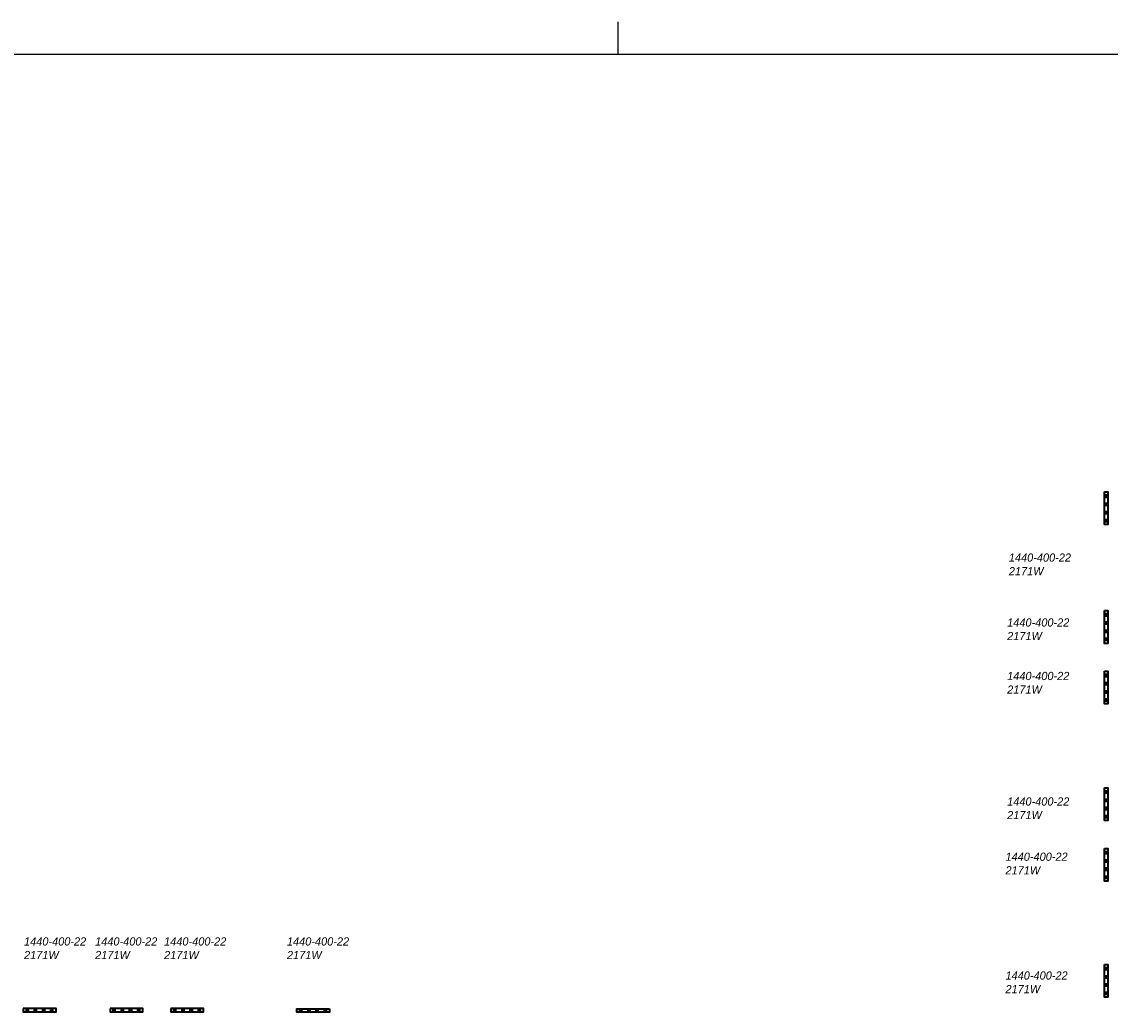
# Model space of a CAD drawing. Header units: millimetres. Extents: x -13501 to 278776, y 0 to 252300.
# Tile 65 of 132: x 31423 to 64611, y 222083 to 252300. Entities that reach past the tile are written whole.
import ezdxf
from ezdxf.enums import TextEntityAlignment as Align

# ---------------------------------------------------------------- set-up
doc = ezdxf.new("R2010")
doc.units = ezdxf.units.MM
doc.header["$LTSCALE"] = 100
doc.layers.get('0').update_dxf_attribs({"linetype": 'CONTINUOUS'})
for name, color, linetype in [('SCHERMER_KADER', 7, 'CONTINUOUS'), ('SCHERMER_ONDERHOEK', 7, 'CONTINUOUS'), ('WT-tekst', 7, 'CONTINUOUS')]:
    doc.layers.add(name, color=color, linetype=linetype)
doc.layers.add('WL57vent-symbool', color=7, linetype='CONTINUOUS', lineweight=35, true_color=0x00a529)
doc.styles.add('B-01', font='GOTHICI.TTF')
doc.styles.add('cg omega', font='GOTHICI.TTF', dxfattribs={"width": 1.32})
doc.styles.add('CG OMEGA BOLD', font='GOTHICBI.TTF', dxfattribs={"width": 1.32})

# ---------------------------------------------------------------- blocks, each defined once
blk = doc.blocks.new('1350x840')
at = {"layer": 'SCHERMER_KADER', "color": 9}
blk.add_line((-830, 831), (-830, 821), dxfattribs=at)
at = {"layer": 'SCHERMER_KADER', "color": 8, "linetype": 'Continuous'}
blk.add_line((0, 821), (-1316, 821), dxfattribs=at)
at = {"layer": 'SCHERMER_ONDERHOEK', "style": 'B-01'}
for tag, p in [('WIJZA', (-161.01, 168.4)), ('WIJZG', (-75.51, 168.4)), ('OMSCHRIJVINGA', (-161.01, 162)), ('OMSCHRIJVINGG', (-75.51, 162)), ('WIJZB', (-161.01, 155.6)), ('WIJZH', (-75.51, 155.6)), ('OMSCHRIJVINGB', (-161.01, 149.2)), ('OMSCHRIJVINGH', (-75.51, 149.2)), ('WIJZC', (-161.01, 142.8)), ('WIJZI', (-75.51, 142.8)), ('OMSCHRIJVINGC', (-161.01, 136.4)), ('OMSCHRIJVINGI', (-75.51, 136.4)), ('WIJZD', (-161.01, 130)), ('WIJZJ', (-75.51, 130)), ('OMSCHRIJVINGD', (-161.01, 123.6)), ('OMSCHRIJVINGJ', (-75.51, 123.6)), ('WIJZE', (-161.01, 117.2)), ('WIJZK', (-75.51, 117.2)), ('OMSCHRIJVINGE', (-161.01, 110.8)), ('OMSCHRIJVINGK', (-75.51, 110.8)), ('WIJZF', (-161.01, 104.4)), ('WIJZL', (-75.51, 104.4)), ('OMSCHRIJVINGF', (-161.01, 98)), ('OMSCHRIJVINGL', (-75.51, 98))]:
    blk.add_attdef(tag, text='', height=1.8, dxfattribs=at).set_placement(p, align=Align.MIDDLE_LEFT)
at = {"layer": 'SCHERMER_ONDERHOEK', "style": 'cg omega', "oblique": 15, "width": 1.32}
blk.add_attdef('STATUS', (-179.5, 76.8), '', height=3.5, dxfattribs=at)
at = {"layer": 'SCHERMER_ONDERHOEK', "width": 1.32}
for tag, height, style, p in [('BENAMING', 2.34, 'CG OMEGA BOLD', (-161.26, 58)), ('BENAMING2', 2.34, 'CG OMEGA BOLD', (-161.26, 51.6)), ('BETREFT', 2.34, 'CG OMEGA BOLD', (-161.26, 45.2)), ('SCHAAL', 1.8, 'cg omega', (-161.26, 38.8)), ('DATUM', 1.8, 'cg omega', (-161.26, 26)), ('NR', 1.8, 'cg omega', (-125.23, 19.6)), ('A?', 1.8, 'cg omega', (-72.69, 19.6)), ('DD', 1.8, 'cg omega', (-125.23, 13.2)), ('TEKNR.', 2.34, 'CG OMEGA BOLD', (-72.69, 13.2))]:
    blk.add_attdef(tag, text='', height=height, dxfattribs=dict(at, style=style)).set_placement(p, align=Align.MIDDLE_LEFT)

msp = doc.modelspace()

# ---------------------------------------------------------------- hatches: boundary and pattern name
at = {"layer": 'WL57vent-symbool'}
h = msp.add_hatch(dxfattribs=at)
h.set_pattern_fill('PLAST', color=256, scale=1000, angle=180, style=0)
h.set_pattern_definition([(180, (126300.86, 295362.8), (-3e-14, -250), []), (180, (126300.86, 295331.55), (-3e-14, -250), []), (180, (126300.86, 295300.3), (-3e-14, -250), [])])
h.paths.add_polyline_path([(64441, 237958), (64541, 237958), (64541, 236958), (64441, 236958)])
h = msp.add_hatch(dxfattribs=at)
h.set_pattern_fill('PLAST', color=256, scale=1000, angle=180, style=0)
h.set_pattern_definition([(180, (126300.86, 291742.24), (-3e-14, -250), []), (180, (126300.86, 291710.99), (-3e-14, -250), []), (180, (126300.86, 291679.74), (-3e-14, -250), [])])
h.paths.add_polyline_path([(64441, 234337), (64541, 234337), (64541, 233337), (64441, 233337)])
h = msp.add_hatch(dxfattribs=at)
h.set_pattern_fill('PLAST', color=256, scale=1000, angle=180, style=0)
h.set_pattern_definition([(180, (126300.86, 289892.24), (-3e-14, -250), []), (180, (126300.86, 289860.99), (-3e-14, -250), []), (180, (126300.86, 289829.74), (-3e-14, -250), [])])
h.paths.add_polyline_path([(64441, 232487), (64541, 232487), (64541, 231487), (64441, 231487)])
h = msp.add_hatch(dxfattribs=at)
h.set_pattern_fill('PLAST', color=256, scale=1000, angle=180, style=0)
h.set_pattern_definition([(180, (126300.86, 286334.2), (-3e-14, -250), []), (180, (126300.86, 286302.95), (-3e-14, -250), []), (180, (126300.86, 286271.7), (-3e-14, -250), [])])
h.paths.add_polyline_path([(64441, 228929), (64541, 228929), (64541, 227929), (64441, 227929)])
h = msp.add_hatch(dxfattribs=at)
h.set_pattern_fill('PLAST', color=256, scale=1000, angle=180, style=0)
h.set_pattern_definition([(180, (126300.86, 284484.2), (-3e-14, -250), []), (180, (126300.86, 284452.95), (-3e-14, -250), []), (180, (126300.86, 284421.7), (-3e-14, -250), [])])
h.paths.add_polyline_path([(64441, 227079), (64541, 227079), (64541, 226079), (64441, 226079)])
h = msp.add_hatch(dxfattribs=at)
h.set_pattern_fill('PLAST', color=256, scale=1000, angle=180, style=0)
h.set_pattern_definition([(180, (126300.86, 280946.68), (-3e-14, -250), []), (180, (126300.86, 280915.43), (-3e-14, -250), []), (180, (126300.86, 280884.18), (-3e-14, -250), [])])
h.paths.add_polyline_path([(64441, 223541), (64541, 223541), (64541, 222541), (64441, 222541)])
h = msp.add_hatch(dxfattribs=at)
h.set_pattern_fill('PLAST', color=256, scale=1000, style=0)
h.set_pattern_definition([(90, (-25938.05, 160337.04), (250, -6e-14), []), (90, (-25906.8, 160337.04), (250, -6e-14), []), (90, (-25875.55, 160337.04), (250, -6e-14), [])])
h.paths.add_polyline_path([(31467, 222197), (31467, 222097), (32467, 222097), (32467, 222197)])
h = msp.add_hatch(dxfattribs=at)
h.set_pattern_fill('PLAST', color=256, scale=1000, style=0)
h.set_pattern_definition([(90, (-23288.05, 160337.04), (250, -6e-14), []), (90, (-23256.8, 160337.04), (250, -6e-14), []), (90, (-23225.55, 160337.04), (250, -6e-14), [])])
h.paths.add_polyline_path([(34117, 222197), (34117, 222097), (35117, 222097), (35117, 222197)])
h = msp.add_hatch(dxfattribs=at)
h.set_pattern_fill('PLAST', color=256, scale=1000, style=0)
h.set_pattern_definition([(90, (-21438.05, 160337.04), (250, -6e-14), []), (90, (-21406.8, 160337.04), (250, -6e-14), []), (90, (-21375.55, 160337.04), (250, -6e-14), [])])
h.paths.add_polyline_path([(35967, 222197), (35967, 222097), (36967, 222097), (36967, 222197)])
h = msp.add_hatch(dxfattribs=at)
h.set_pattern_fill('PLAST', color=256, scale=1000, angle=90, style=0)
h.set_pattern_definition([(90, (98213.7, 160322.85), (-250, 2e-14), []), (90, (98182.46, 160322.85), (-250, 2e-14), []), (90, (98151.2, 160322.85), (-250, 2e-14), [])])
h.paths.add_polyline_path([(40808, 222183), (40808, 222083), (39808, 222083), (39808, 222183)])

# ---------------------------------------------------------------- linework, layer by layer
for points in [[(64441, 237958), (64541, 237958), (64541, 236958), (64441, 236958)], [(64441, 234337), (64541, 234337), (64541, 233337), (64441, 233337)], [(64441, 232487), (64541, 232487), (64541, 231487), (64441, 231487)], [(64441, 228929), (64541, 228929), (64541, 227929), (64441, 227929)], [(64441, 227079), (64541, 227079), (64541, 226079), (64441, 226079)], [(64441, 223541), (64541, 223541), (64541, 222541), (64441, 222541)], [(31467, 222197), (31467, 222097), (32467, 222097), (32467, 222197)], [(34117, 222197), (34117, 222097), (35117, 222097), (35117, 222197)], [(35967, 222197), (35967, 222097), (36967, 222097), (36967, 222197)], [(40808, 222183), (40808, 222083), (39808, 222083), (39808, 222183)]]:
    msp.add_lwpolyline(points, close=True, dxfattribs=at)

# ---------------------------------------------------------------- block references
at = {"xscale": 100, "yscale": 100, "zscale": 100}
msp.add_blockref('1350x840', (132600, 169200), dxfattribs=at)

# ---------------------------------------------------------------- texts
at = {"layer": 'WT-tekst', "style": 'B-01'}
for s, p in [('1440-400-22', (61519, 235829)), ('2171W', (61519, 235414)), ('1440-400-22', (61468, 233849)), ('2171W', (61468, 233434)), ('1440-400-22', (61468, 232216)), ('2171W', (61468, 231801)), ('1440-400-22', (61468, 228388)), ('2171W', (61468, 227973)), ('1440-400-22', (61417, 226703)), ('2171W', (61417, 226288)), ('1440-400-22', (31492, 224118)), ('1440-400-22', (33660, 224118)), ('1440-400-22', (35763, 224118)), ('1440-400-22', (39508, 224118)), ('2171W', (31492, 223703)), ('2171W', (33660, 223703)), ('2171W', (35763, 223703)), ('2171W', (39508, 223703)), ('1440-400-22', (61417, 223079)), ('2171W', (61417, 222664))]:
    msp.add_text(s, height=250, dxfattribs=at).set_placement(p)

doc.saveas('drawing.dxf')
